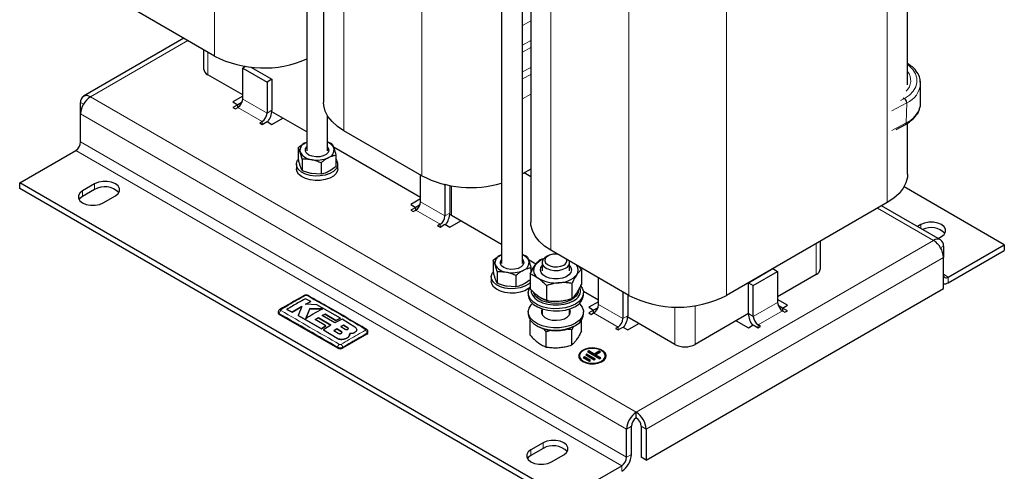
# Model space of a CAD drawing. Header units: millimetres. Extents: x 5 to 418, y 2 to 292.
# Tile 14 of 27: x 215 to 306, y 57 to 98. Entities that reach past the tile are written whole.
import ezdxf

# ---------------------------------------------------------------- set-up
doc = ezdxf.new("R2010")
doc.units = ezdxf.units.MM

msp = doc.modelspace()

# ---------------------------------------------------------------- linework, layer by layer
at = {"color": 7, "linetype": 'Continuous', "lineweight": 25}
for p, q in [((241.5607, 126.2892), (241.5607, 86.3314)), ((243.1352, 117.7206), (243.1352, 90.8074)), ((259.6627, 115.8391), (259.6627, 75.8814)), ((261.5827, 75.8814), (261.5827, 114.7307)), ((297.3434, 92.4438), (297.3434, 111.0587)), ((262.3685, 106.6175), (262.3685, 79.7043)), ((233.0172, 95.1181), (225.7764, 99.2981)), ((230.1545, 96.7707), (220.8373, 91.3919)), ((231.99, 95.7111), (231.99, 93.9411)), ((235.8874, 94.1616), (235.6194, 94.0069)), ((235.6194, 91.5245), (232.3837, 93.3924)), ((235.6194, 94.0069), (237.8821, 92.7007)), ((235.6194, 91.1327), (235.6194, 94.0069)), ((236.365, 94.099), (238.3347, 92.9619)), ((238.3347, 92.9619), (237.8821, 92.7007)), ((237.8821, 92.7007), (237.8821, 89.8265)), ((238.3347, 92.9619), (238.3347, 90.0877)), ((298.5554, 92.5838), (298.5233, 92.8047)), ((298.5554, 92.5833), (298.5421, 92.7828)), ((298.5554, 90.7568), (298.5554, 92.5835)), ((220.5721, 89.7609), (220.5721, 90.8059)), ((235.6194, 91.3939), (234.7143, 90.8714)), ((234.7143, 90.8714), (235.1668, 90.6101)), ((235.1668, 90.6101), (234.7143, 90.3489)), ((235.5587, 90.8363), (235.1668, 90.61)), ((235.1668, 90.3489), (235.1668, 90.6101)), ((296.9157, 91.2586), (297.056, 91.1776)), ((220.5721, 87.148), (220.5721, 89.7609)), ((234.7143, 90.3489), (234.9405, 90.2183)), ((234.9405, 90.2183), (235.1668, 90.3489)), ((241.5607, 88.0946), (238.3283, 89.9607)), ((243.4807, 86.3314), (243.4807, 89.6099)), ((237.4296, 89.0426), (237.2033, 88.912)), ((237.2033, 88.912), (237.4296, 88.7814)), ((237.4296, 88.7814), (237.8821, 89.0426)), ((237.8821, 89.0426), (238.3347, 88.7814)), ((238.3347, 88.7814), (239.3529, 89.3692)), ((296.2822, 88.3016), (297.1559, 88.7764)), ((297.3434, 84.1455), (297.3434, 88.9014)), ((252.2505, 84.0149), (245.0097, 88.1949)), ((241.5607, 87.1301), (241.46, 87.0827)), ((241.46, 87.0827), (241.5607, 87.1272)), ((243.9039, 86.9816), (243.4807, 87.1467)), ((214.9153, 83.3597), (220.1196, 86.3641)), ((240.7684, 86.6125), (240.7684, 85.5394)), ((241.1375, 85.5675), (240.953, 86.2067)), ((252.1374, 81.9889), (244.1116, 86.6221)), ((244.273, 85.9365), (244.273, 84.8634)), ((240.6007, 85.0847), (240.6007, 84.6667)), ((241.1375, 85.5675), (241.1375, 84.4944)), ((242.8898, 85.2295), (242.8898, 84.1564)), ((244.4407, 84.6667), (244.4407, 85.0847)), ((242.8898, 84.1564), (242.0137, 84.2087)), ((262.3685, 84.6309), (261.5827, 84.1772)), ((262.3685, 83.9213), (261.754, 84.2761)), ((265.6007, 54.0997), (214.9153, 83.3597)), ((214.9153, 82.8372), (214.9153, 83.3597)), ((221.8732, 83.2618), (220.7418, 82.6087)), ((252.1374, 81.5971), (252.1374, 84.0802)), ((254.3071, 83.2188), (254.4001, 83.165)), ((254.4395, 83.1878), (254.4001, 83.165)), ((265.6007, 53.5771), (214.9153, 82.8372)), ((221.8732, 82.7392), (220.7418, 82.0861)), ((254.4001, 83.165), (254.4001, 80.2908)), ((254.8527, 83.1036), (254.8527, 80.5521)), ((306.33, 77.6122), (297.0204, 82.9866)), ((222.6652, 81.4983), (223.7965, 82.1515)), ((252.1374, 81.8582), (251.2323, 81.3357)), ((295.4689, 81.533), (280.5348, 72.9118)), ((251.2323, 81.3357), (251.6848, 81.0745)), ((251.6848, 81.0745), (251.2323, 80.8132)), ((251.2323, 80.8132), (251.4586, 80.6826)), ((251.4586, 80.6826), (251.6848, 80.8132)), ((252.0767, 81.3006), (251.6848, 81.0744)), ((251.6848, 80.8132), (251.6848, 81.0745)), ((300.408, 78.0682), (294.9375, 81.2263)), ((255.0111, 80.3299), (254.8481, 80.4439)), ((254.8527, 79.2457), (255.8709, 79.8335)), ((259.6627, 77.6446), (255.0111, 80.3299)), ((253.9476, 79.507), (253.7213, 79.3764)), ((253.7213, 79.3764), (253.9476, 79.2457)), ((253.9476, 79.2457), (254.4001, 79.507)), ((254.4001, 79.507), (254.8527, 79.2457)), ((298.5802, 79.4736), (298.2768, 79.2985)), ((289.2553, 75.3923), (289.2553, 77.946)), ((300.2001, 78.1882), (300.5035, 78.3633)), ((271.4838, 72.9118), (264.2431, 77.0918)), ((300.6732, 77.4821), (300.6732, 76.4371)), ((301.1257, 74.6079), (306.33, 77.6122)), ((301.1257, 74.0853), (306.33, 77.0896)), ((306.33, 77.6122), (306.33, 77.0896)), ((258.8704, 76.1625), (258.8704, 75.0894)), ((259.6627, 76.6801), (259.562, 76.6327)), ((259.562, 76.6327), (259.6627, 76.6772)), ((262.0059, 76.5316), (261.5827, 76.6967)), ((262.8457, 75.8071), (262.2135, 76.1721)), ((263.4156, 75.9506), (263.4156, 75.1879)), ((263.9639, 76.5733), (263.7904, 76.473)), ((265.9756, 75.1879), (265.9756, 75.9506)), ((300.6732, 73.5629), (300.6732, 76.4371)), ((259.2395, 75.1174), (259.0549, 75.7567)), ((259.2395, 75.1174), (259.2395, 74.0444)), ((262.375, 75.4865), (262.375, 75.0153)), ((267.0712, 75.315), (266.7511, 75.6439)), ((267.0712, 75.315), (267.0712, 73.92)), ((282.5713, 74.0866), (284.834, 75.3928)), ((283.0238, 73.8253), (285.2866, 75.1316)), ((284.834, 75.3928), (285.2866, 75.1316)), ((285.2866, 75.1316), (285.2866, 72.2574)), ((258.7027, 74.6347), (258.7027, 74.2167)), ((260.9918, 74.7795), (260.9918, 73.7064)), ((262.32, 74.9068), (262.32, 73.5118)), ((268.6554, 72.0614), (268.6554, 74.5446)), ((282.5713, 71.2124), (282.5713, 74.0866)), ((282.5713, 74.0866), (283.0238, 73.8253)), ((288.8617, 74.8437), (285.2866, 72.7798)), ((260.9918, 73.7064), (260.1156, 73.7587)), ((262.1356, 73.1462), (262.1356, 72.9371)), ((263.814, 73.8212), (263.814, 72.4262)), ((266.1896, 74.0253), (266.1896, 72.6303)), ((268.6554, 72.4532), (267.2471, 73.2662)), ((267.2556, 72.9371), (267.2556, 73.1462)), ((270.9181, 73.2383), (270.9181, 70.7552)), ((273.0677, 57.6266), (300.6732, 73.5629)), ((283.0238, 70.9511), (283.0238, 73.8253)), ((241.9478, 72.3345), (241.4502, 72.6039)), ((241.4652, 72.0788), (241.9478, 72.3345)), ((241.9478, 72.3292), (241.4652, 72.0736)), ((241.9478, 72.3345), (241.9478, 72.3292)), ((268.6554, 72.3226), (267.7503, 71.8001)), ((271.3707, 72.9771), (271.3707, 71.0164)), ((286.1916, 71.996), (285.2866, 72.5185)), ((238.9198, 71.3581), (238.9198, 71.2769)), ((239.7275, 71.6104), (240.2248, 71.3422)), ((239.7275, 71.6104), (239.7275, 71.6052)), ((240.2248, 71.3369), (239.7275, 71.6052)), ((240.2248, 71.3422), (241.1252, 71.8889)), ((241.1252, 71.8836), (240.2248, 71.3369)), ((240.2248, 71.3422), (240.2248, 71.3369)), ((241.1252, 71.8889), (240.7727, 71.0431)), ((242.5141, 72.0243), (241.4652, 72.0788)), ((241.8497, 71.6813), (241.4677, 70.7599)), ((241.4677, 70.7546), (241.8497, 71.6761)), ((243.0539, 71.669), (241.8497, 71.6813)), ((241.8497, 71.6813), (241.8497, 71.6761)), ((241.8497, 71.6761), (243.0539, 71.6637)), ((244.6858, 70.785), (242.5141, 72.0243)), ((262.1356, 71.3694), (262.1356, 71.1603)), ((263.4156, 71.6573), (263.4156, 71.1328)), ((265.9756, 71.1328), (265.9756, 71.6573)), ((267.2556, 71.1603), (267.2556, 71.3694)), ((267.7503, 71.8001), (268.2029, 71.5388)), ((268.2029, 71.5388), (267.7503, 71.2776)), ((268.5947, 71.765), (268.2029, 71.5388)), ((268.2029, 71.2776), (268.2029, 71.5388)), ((285.7391, 71.7347), (285.3472, 71.9609)), ((285.7391, 71.7348), (286.1916, 71.996)), ((286.1916, 71.4735), (285.7391, 71.7348)), ((285.7391, 71.7348), (285.7391, 71.4735)), ((285.7391, 71.4735), (285.9654, 71.3429)), ((285.9654, 71.3429), (286.1916, 71.4735)), ((244.4441, 68.0113), (239.0135, 71.1463)), ((240.7727, 71.0431), (242.9225, 69.8183)), ((240.7727, 71.0431), (240.7727, 71.0379)), ((242.9225, 69.8131), (240.7727, 71.0379)), ((242.3569, 70.6596), (242.6454, 70.8397)), ((242.6454, 70.8345), (242.3569, 70.6544)), ((243.3307, 70.0916), (242.3569, 70.6596)), ((242.6454, 70.8397), (243.8171, 70.1515)), ((242.6454, 70.8397), (242.6454, 70.8345)), ((243.8171, 70.1463), (242.6454, 70.8345)), ((243.0014, 71.0438), (243.2624, 71.1803)), ((243.2624, 71.1751), (243.0014, 71.0386)), ((244.1734, 70.3556), (243.0014, 71.0438)), ((243.2624, 71.1803), (244.2771, 70.588)), ((243.2624, 71.1803), (243.2624, 71.1751)), ((244.2771, 70.5828), (243.2624, 71.1751)), ((244.8431, 70.6918), (244.1734, 70.3556)), ((244.2771, 70.588), (244.6858, 70.785)), ((244.6858, 70.7797), (244.2771, 70.5828)), ((244.2771, 70.588), (244.2771, 70.5828)), ((244.6858, 70.785), (244.6858, 70.7797)), ((246.0401, 69.9701), (244.8431, 70.6918)), ((262.3178, 69.2093), (262.3178, 70.6043)), ((263.4156, 71.1879), (263.4013, 71.1603)), ((265.9899, 71.1603), (265.9756, 71.1879)), ((267.0734, 69.5999), (267.0734, 70.6128)), ((267.7503, 71.2776), (267.9766, 71.147)), ((267.9766, 71.147), (268.2029, 71.2776)), ((275.7378, 68.3646), (271.3644, 70.8894)), ((282.5713, 71.2123), (277.6385, 68.3646)), ((281.4399, 70.5591), (282.5713, 69.906)), ((242.9225, 69.8183), (243.3307, 70.0916)), ((243.3307, 70.0864), (242.9225, 69.8131)), ((242.9225, 69.8183), (242.9225, 69.8131)), ((243.8171, 70.1515), (243.1204, 69.701)), ((243.1204, 69.701), (244.405, 68.9237)), ((243.1204, 69.701), (243.1204, 69.6958)), ((244.405, 68.9185), (243.1204, 69.6958)), ((243.3307, 70.0916), (243.3307, 70.0864)), ((244.369, 69.8119), (244.0804, 69.6353)), ((244.0804, 69.6301), (244.369, 69.8067)), ((244.0804, 69.6353), (244.4744, 69.3898)), ((244.7629, 69.5642), (244.369, 69.8119)), ((244.369, 69.8119), (244.369, 69.8067)), ((244.369, 69.8067), (244.7629, 69.559)), ((244.983, 70.1548), (244.7305, 70.0192)), ((244.7305, 70.0139), (244.983, 70.1496)), ((244.7305, 70.0192), (245.1244, 69.7718)), ((245.3769, 69.9096), (244.983, 70.1548)), ((244.983, 70.1548), (244.983, 70.1496)), ((244.983, 70.1496), (245.3769, 69.9044)), ((246.0401, 69.4885), (246.0401, 69.4833)), ((246.2113, 69.7206), (246.2113, 69.7258)), ((247.2531, 69.4482), (247.2531, 69.5293)), ((262.8851, 70.1155), (263.0662, 70.011)), ((263.7996, 69.5132), (263.4712, 69.8546)), ((263.7996, 68.1182), (263.7996, 69.5132)), ((266.1775, 69.7085), (266.3213, 69.987)), ((266.1775, 68.3134), (266.1775, 69.7085)), ((266.325, 70.011), (266.5061, 70.1155)), ((270.4656, 69.9713), (270.2393, 69.8407)), ((270.2393, 69.8407), (270.4656, 69.7101)), ((270.4656, 69.7101), (270.9181, 69.9713)), ((270.9181, 69.9713), (271.3707, 69.7101)), ((271.3707, 69.7101), (272.3889, 70.2979)), ((282.5713, 69.906), (283.0238, 70.1673)), ((283.0238, 70.1673), (283.4764, 69.906)), ((283.7026, 70.0366), (283.4764, 70.1673)), ((283.4764, 69.906), (283.7026, 70.0366)), ((247.1594, 69.3175), (244.8966, 68.0113)), ((244.9974, 68.8488), (244.9974, 68.8436)), ((245.5376, 69.2027), (245.5682, 69.3776)), ((245.5611, 69.3318), (245.5376, 69.1975)), ((245.5376, 69.2027), (245.5376, 69.1975)), ((245.5714, 69.3311), (245.5714, 69.3364)), ((267.7503, 67.7507), (267.6372, 67.6854)), ((267.6372, 67.6854), (268.7685, 67.0323)), ((267.7503, 67.7115), (267.6711, 67.6658)), ((268.2594, 67.4568), (267.7503, 67.7507)), ((267.7503, 67.7115), (267.7503, 67.7507)), ((268.2594, 67.4176), (267.7503, 67.7115)), ((268.712, 67.718), (268.2594, 67.4568)), ((268.712, 67.6789), (268.2594, 67.4176)), ((268.3726, 67.3915), (268.8251, 67.6527)), ((268.8251, 67.6527), (268.712, 67.718)), ((268.712, 67.6789), (268.712, 67.718)), ((268.7912, 67.6331), (268.712, 67.6789)), ((266.8897, 67.2935), (266.8897, 67.2543)), ((267.3543, 67.1955), (267.2412, 67.1302)), ((267.2412, 67.1302), (267.8069, 66.8037)), ((267.3543, 67.1564), (267.2751, 67.1106)), ((267.92, 66.869), (267.3543, 67.1955)), ((267.3543, 67.1564), (267.3543, 67.1955)), ((267.8861, 66.8494), (267.3543, 67.1564)), ((267.5806, 67.4568), (267.4675, 67.3915)), ((267.4675, 67.3915), (268.2594, 66.9343)), ((267.5806, 67.4176), (267.5014, 67.3719)), ((268.3726, 66.9996), (267.5806, 67.4568)), ((267.5806, 67.4176), (267.5806, 67.4568)), ((268.3386, 66.98), (267.5806, 67.4176)), ((267.8069, 66.8037), (267.92, 66.869)), ((268.2594, 67.4176), (268.2594, 67.4568)), ((268.2594, 66.9343), (268.3726, 66.9996)), ((268.8817, 67.0976), (268.3726, 67.3915)), ((268.3726, 67.3523), (268.3726, 67.3915)), ((268.8477, 67.078), (268.3726, 67.3523)), ((268.7685, 67.0323), (268.8817, 67.0976)), ((269.2897, 67.2543), (269.2897, 67.2935)), ((272.1626, 61.5459), (272.1626, 62.0685)), ((271.2576, 57.8879), (271.2576, 60.5008)), ((271.7101, 58.1491), (271.7101, 60.7621)), ((272.6152, 60.7621), (272.6152, 57.8879)), ((273.0677, 60.5008), (273.0677, 57.6266)), ((263.5077, 59.2267), (262.3763, 58.5736)), ((263.5077, 58.7041), (262.3763, 58.051)), ((264.2996, 57.4633), (265.431, 58.1164)), ((273.0677, 57.6266), (272.6152, 57.8879)), ((265.6007, 54.0997), (270.805, 57.1041))]:
    msp.add_line(p, q, dxfattribs=at)
at = {"color": 7, "linetype": 'Continuous', "lineweight": 18}
for p, q in [((233.0172, 95.1181), (233.0172, 122.0312)), ((245.0097, 88.1949), (245.0097, 115.1081)), ((252.2505, 84.0149), (252.2505, 110.9281)), ((295.4689, 81.533), (295.4689, 108.4462)), ((264.2431, 77.0918), (264.2431, 104.005)), ((271.4838, 72.9118), (271.4838, 99.8249)), ((280.5348, 72.9118), (280.5348, 99.8249)), ((261.5827, 97.9576), (262.3685, 98.3835)), ((230.5294, 96.5543), (221.4772, 91.3286)), ((261.5827, 96.1277), (262.3685, 96.5536)), ((232.3837, 95.4838), (232.3837, 93.3924)), ((261.5827, 95.4753), (262.3685, 95.9012)), ((261.5827, 93.6454), (262.3685, 94.0713)), ((261.5827, 92.993), (262.3685, 93.4189)), ((261.5827, 91.1631), (262.3685, 91.589)), ((220.8372, 90.6529), (220.5721, 90.8059)), ((272.1626, 62.0685), (221.4772, 91.3286)), ((237.8821, 89.8265), (235.6194, 91.1327)), ((297.2757, 90.782), (295.8982, 90.0333)), ((297.056, 91.1776), (296.7001, 90.9842)), ((297.2757, 90.782), (297.2294, 88.9269)), ((271.2576, 60.5008), (220.5721, 89.7609)), ((235.1668, 90.3489), (237.4296, 89.0426)), ((237.8821, 89.8265), (238.3347, 90.0877)), ((237.4296, 89.0426), (237.4296, 88.7814)), ((297.2294, 88.9269), (295.8982, 88.2035)), ((271.2576, 57.8879), (220.5721, 87.148)), ((270.805, 57.1041), (220.1196, 86.3641)), ((221.8732, 82.7392), (221.8732, 83.2618)), ((220.7418, 82.0861), (220.7418, 82.6087)), ((255.0111, 83.076), (255.0111, 80.3299)), ((254.4001, 80.2908), (252.1374, 81.5971)), ((251.6848, 80.8132), (253.9476, 79.507)), ((254.4001, 80.2908), (254.8527, 80.5521)), ((299.7681, 78.0048), (294.5626, 81.0099)), ((253.9476, 79.507), (253.9476, 79.2457)), ((298.5802, 79.1234), (298.5802, 79.4736)), ((272.1626, 62.0685), (299.7681, 78.0048)), ((288.8617, 74.8437), (288.8617, 77.7188)), ((300.6732, 77.4821), (300.4081, 77.3291)), ((273.0677, 60.5008), (300.6732, 76.4371)), ((301.1257, 74.6079), (300.6732, 74.8691)), ((301.1257, 74.6079), (301.1257, 74.0853)), ((285.2866, 72.2574), (283.0238, 70.9511)), ((270.9181, 70.7552), (268.6554, 72.0614)), ((275.7378, 68.3646), (275.7378, 71.833)), ((277.6385, 71.9513), (277.6385, 68.3646)), ((283.4764, 70.1673), (285.7391, 71.4735)), ((239.0135, 71.1463), (239.0135, 71.2278)), ((268.2029, 71.2776), (270.4656, 69.9713)), ((270.9181, 70.7552), (271.3707, 71.0164)), ((283.0238, 70.9511), (282.5713, 71.2124)), ((244.7629, 69.5642), (244.7629, 69.559)), ((245.3769, 69.9096), (245.3769, 69.9044)), ((270.4656, 69.9713), (270.4656, 69.7101)), ((283.4764, 70.1673), (283.4764, 69.906)), ((244.405, 68.9237), (244.405, 68.9185)), ((247.1594, 69.3175), (247.1594, 69.399)), ((244.4441, 68.0113), (244.4441, 68.0928)), ((244.8966, 68.0113), (244.8966, 68.0928)), ((271.7101, 60.7621), (271.2576, 60.5008)), ((272.6152, 60.7621), (273.0677, 60.5008)), ((262.3763, 58.051), (262.3763, 58.5736)), ((263.5077, 58.7041), (263.5077, 59.2267)), ((271.2576, 57.8879), (271.7101, 58.1491)), ((270.805, 56.5815), (270.805, 57.1041))]:
    msp.add_line(p, q, dxfattribs=at)
at = {"color": 7, "linetype": 'Continuous', "lineweight": 18, "flags": 128}
msp.add_lwpolyline([(297.056, 91.1776), (297.5129, 91.4985), (297.8664, 91.8604), (298.1056, 92.2522), (298.2233, 92.662), (298.2159, 93.0774), (298.0838, 93.4857), (297.8307, 93.8746), (297.4646, 94.2322), (297.3434, 94.3252)], dxfattribs=at)
at = {"color": 7, "linetype": 'Continuous', "lineweight": 25, "flags": 128}
for points in [[(245.0097, 88.1949), (244.4118, 88.5933), (243.9181, 89.0368), (243.5388, 89.5163), (243.2815, 90.0221), (243.1515, 90.5439), (243.1352, 90.8074)], [(298.4907, 90.3194), (298.5355, 90.5134), (298.5554, 90.7568)], [(243.4807, 86.6854), (243.5553, 86.5834), (243.6074, 86.3791), (243.5417, 86.1761), (243.3653, 85.9963), (243.0975, 85.8594), (242.7671, 85.7801), (242.4101, 85.767), (242.065, 85.8216), (241.7693, 85.9379), (241.5551, 86.1033), (241.4454, 86.2999), (241.4524, 86.5064), (241.5607, 86.6854)], [(244.273, 85.5378), (244.3272, 85.4602), (244.4322, 85.1891), (244.4171, 84.9114), (244.2828, 84.6446), (244.0378, 84.4054), (243.6975, 84.2089), (243.2833, 84.0675), (242.8211, 83.99), (242.34, 83.9813), (241.8704, 84.0419), (241.4415, 84.168), (241.0805, 84.3518), (240.81, 84.5815), (240.647, 84.843), (240.6017, 85.1196), (240.677, 85.394), (240.7477, 85.5101)], [(244.4407, 84.6667), (244.4171, 84.4933), (244.2828, 84.2265), (244.0378, 83.9873), (243.6975, 83.7909), (243.2833, 83.6494), (242.8211, 83.5719), (242.34, 83.5632), (241.8704, 83.6238), (241.4415, 83.7499), (241.0805, 83.9337), (240.81, 84.1635), (240.647, 84.4249), (240.6007, 84.6667)], [(297.3434, 84.1455), (297.3271, 83.882), (297.1971, 83.3602), (296.9399, 82.8544), (296.5606, 82.3749), (296.0669, 81.9314), (295.4689, 81.533)], [(223.7965, 82.1515), (224.0466, 82.3502), (224.1781, 82.5838), (224.1781, 82.8294), (224.0466, 83.0631), (223.7965, 83.2618), (223.4523, 83.4062), (223.0476, 83.4821), (222.6221, 83.4821), (222.2175, 83.4062), (221.8732, 83.2618)], [(220.7418, 82.6087), (220.4917, 82.4099), (220.3603, 82.1763), (220.3603, 81.9307), (220.4917, 81.6971), (220.7418, 81.4983), (221.0861, 81.354), (221.4908, 81.278), (221.9163, 81.278), (222.3209, 81.354), (222.6652, 81.4983)], [(220.7418, 82.0861), (220.4917, 81.8873), (220.421, 81.7922)], [(264.2431, 77.0918), (263.6451, 77.4902), (263.1514, 77.9336), (262.7721, 78.4131), (262.5148, 78.9189), (262.3848, 79.4407), (262.3685, 79.7043)], [(300.5035, 78.3633), (300.7536, 78.5621), (300.8851, 78.7957), (300.8851, 79.0413), (300.7536, 79.2749), (300.5035, 79.4736), (300.1593, 79.618), (299.7546, 79.6939), (299.3291, 79.6939), (298.9244, 79.618), (298.5802, 79.4736)], [(261.5827, 76.2353), (261.6573, 76.1334), (261.7093, 75.9291), (261.6436, 75.726), (261.4673, 75.5463), (261.1994, 75.4094), (260.8691, 75.3301), (260.512, 75.317), (260.1669, 75.3716), (259.8712, 75.4879), (259.657, 75.6533), (259.5474, 75.8499), (259.5543, 76.0564), (259.6627, 76.2353)], [(263.7904, 76.473), (263.6657, 76.3894), (263.4874, 76.1947), (263.4165, 75.9782), (263.4592, 75.7594), (263.6118, 75.5575), (263.8607, 75.3905), (264.1837, 75.2733), (264.5523, 75.2163), (264.9336, 75.2246), (265.2937, 75.2973), (265.6007, 75.4281)], [(264.8496, 76.7416), (264.7384, 76.7478), (264.4004, 76.7234), (264.0944, 76.6371), (263.8536, 76.4981), (263.7041, 76.3214), (263.6619, 76.1264), (263.7318, 75.9339), (263.9061, 75.765), (264.166, 75.638), (264.4833, 75.5665), (264.8236, 75.5584), (265.15, 75.6145), (265.4271, 75.7287), (265.4271, 75.7287)], [(262.32, 74.1166), (262.1398, 73.9554), (261.7994, 73.7589), (261.3852, 73.6175), (260.923, 73.54), (260.442, 73.5313), (259.9723, 73.5919), (259.5435, 73.718), (259.1825, 73.9017), (258.9119, 74.1315), (258.7489, 74.3929), (258.7036, 74.6695), (258.7789, 74.944), (258.8496, 75.06)], [(264.9074, 74.4413), (264.4979, 74.4401), (264.1045, 74.5056), (263.759, 74.6324), (263.4893, 74.8102), (263.3174, 75.0247), (263.2571, 75.2585), (263.3134, 75.4926), (263.4156, 75.6415)], [(265.9756, 75.6415), (266.0738, 75.5005), (266.1341, 75.2667), (266.0778, 75.0326), (265.9096, 74.8171), (265.643, 74.6377), (265.2996, 74.509), (264.9074, 74.4413)], [(262.32, 73.6985), (262.1398, 73.5373), (261.7994, 73.3409), (261.3852, 73.1994), (260.923, 73.1219), (260.442, 73.1132), (259.9723, 73.1738), (259.5435, 73.2999), (259.1825, 73.4837), (258.9119, 73.7135), (258.7489, 73.9749), (258.7027, 74.2167)], [(266.5058, 72.1012), (266.0743, 71.9009), (265.5784, 71.759), (265.0412, 71.6818), (264.4878, 71.6732), (263.9442, 71.7334), (263.4357, 71.8597), (262.9861, 72.0461), (262.6164, 72.284), (262.344, 72.5622), (262.1815, 72.8677), (262.1365, 73.1862), (262.2113, 73.5028), (262.3251, 73.7041)], [(262.3929, 73.4001), (262.4061, 73.2063), (262.5209, 72.9159), (262.7447, 72.6476), (263.0664, 72.4147), (263.4698, 72.229), (263.9346, 72.0998), (264.4376, 72.0335), (264.9536, 72.0335), (265.4566, 72.0998), (265.9214, 72.229), (266.3248, 72.4147)], [(266.7756, 73.3552), (266.7536, 73.1812), (266.6286, 72.9119), (266.3994, 72.6665), (266.0784, 72.4582), (265.6828, 72.2983), (265.2339, 72.1954), (264.7561, 72.1549), (264.275, 72.1792), (263.8166, 72.2669), (263.4055, 72.4133), (263.064, 72.6104), (262.8105, 72.8477), (262.6586, 73.1124), (262.6518, 73.1322)], [(267.0251, 73.759), (267.1428, 73.5799), (267.2472, 73.2661), (267.2322, 72.9467), (267.0986, 72.6365), (266.8526, 72.3502), (266.5058, 72.1012)], [(266.6498, 73.153), (266.6286, 73.1209), (266.5926, 73.0717)], [(262.1356, 72.9371), (262.1815, 72.6586), (262.344, 72.3531), (262.6164, 72.075), (262.9861, 71.8371), (263.4357, 71.6506), (263.9442, 71.5244), (264.4878, 71.4641), (265.0412, 71.4728), (265.5784, 71.5499), (266.0743, 71.6919), (266.5058, 71.8921)], [(266.5058, 70.3244), (266.0743, 70.1242), (265.5784, 69.9822), (265.0412, 69.905), (264.4878, 69.8964), (263.9442, 69.9566), (263.4357, 70.0829), (262.9861, 70.2693), (262.6164, 70.5072), (262.344, 70.7854), (262.1815, 71.0909), (262.1365, 71.4094), (262.2113, 71.726), (262.4022, 72.026), (262.5254, 72.1532)], [(263.4156, 71.6059), (263.375, 71.5136), (263.3601, 71.2825), (263.4637, 71.0591), (263.6769, 70.8633), (263.9806, 70.7124), (264.3477, 70.6199), (264.7459, 70.594), (265.1395, 70.637), (265.4937, 70.7451), (265.777, 70.9086), (265.9642, 71.1131), (266.0387, 71.3404), (265.9938, 71.5702), (265.9756, 71.6059)], [(266.8658, 72.1532), (266.9241, 72.0967), (267.1428, 71.8032), (267.2472, 71.4893), (267.2322, 71.1699), (267.0986, 70.8597), (266.8526, 70.5734), (266.5058, 70.3244)], [(262.1356, 71.1603), (262.1815, 70.8818), (262.344, 70.5763), (262.6164, 70.2982), (262.9861, 70.0603), (263.4357, 69.8739), (263.9442, 69.7476), (264.4878, 69.6874), (265.0412, 69.696), (265.5784, 69.7731), (266.0743, 69.9151), (266.5058, 70.1153)], [(269.3693, 67.2739), (269.3688, 67.282), (269.2979, 67.4984), (269.1196, 67.6931), (268.8498, 67.8489), (268.5125, 67.9518), (268.1376, 67.9927), (267.7584, 67.9681), (267.4087, 67.88), (267.1195, 67.7363), (266.9165, 67.5498), (266.8178, 67.3371), (266.8102, 67.2739)], [(267.1846, 66.771), (267.4916, 66.6402), (267.8517, 66.5675), (268.233, 66.5592), (268.6016, 66.6162), (268.9246, 66.7334), (269.1735, 66.9004), (269.3261, 67.1023), (269.3688, 67.3211), (269.2979, 67.5376), (269.1196, 67.7323), (268.8498, 67.8881), (268.5125, 67.991), (268.1376, 68.0319), (267.7584, 68.0073), (267.4087, 67.9192), (267.1195, 67.7755), (266.9165, 67.589), (266.8178, 67.3762), (266.832, 67.1561), (266.958, 66.9482), (267.1846, 66.771)], [(267.2412, 66.8037), (267.5449, 66.6763), (267.902, 66.6093), (268.2774, 66.6093), (268.6345, 66.6763), (268.9382, 66.8037), (269.1589, 66.979), (269.2749, 67.1851), (269.2749, 67.4019), (269.1589, 67.608), (268.9382, 67.7834), (268.6345, 67.9108), (268.2774, 67.9777), (267.902, 67.9777), (267.5449, 67.9108), (267.2412, 67.7834), (267.0205, 67.608), (266.9045, 67.4019), (266.9045, 67.1851), (267.0205, 66.979), (267.2412, 66.8037)], [(267.2412, 66.7645), (267.5449, 66.6371), (267.902, 66.5701), (268.2774, 66.5701), (268.6345, 66.6371), (268.9382, 66.7645), (269.1589, 66.9398), (269.2749, 67.146), (269.2897, 67.2543)], [(265.431, 58.1164), (265.6811, 58.3151), (265.8126, 58.5487), (265.8126, 58.7944), (265.6811, 59.028), (265.431, 59.2267), (265.0868, 59.3711), (264.6821, 59.447), (264.2566, 59.447), (263.8519, 59.3711), (263.5077, 59.2267)], [(262.3763, 58.5736), (262.1262, 58.3749), (261.9947, 58.1413), (261.9947, 57.8956), (262.1262, 57.662), (262.3763, 57.4633), (262.7205, 57.3189), (263.1252, 57.243), (263.5507, 57.243), (263.9554, 57.3189), (264.2996, 57.4633)], [(262.3763, 58.051), (262.1262, 57.8523), (262.0555, 57.7571)]]:
    msp.add_lwpolyline(points, dxfattribs=at)
at = {"color": 7, "linetype": 'Continuous', "lineweight": 25}
for centre, radius, start, end in [((237.5642, 103.9169), 9.9043, 242.671629, 293.798498), ((232.6626, 94.0081), 0.676, 185.694799, 245.625342), ((221.1239, 90.8954), 0.559, 50.796715, 189.214037), ((222.5372, 89.6715), 1.9671, 122.605478, 177.394522), ((234.6368, 91.1774), 0.9836, 302.605478, 357.394522), ((296.796, 90.7744), 0.4797, 0.89869, 57.179989), ((236.8996, 89.8712), 0.9836, 302.605478, 357.394522), ((236.4169, 90.1651), 1.9193, 322.833719, 357.690581), ((297.0697, 88.9117), 0.1604, 302.511798, 5.45944), ((219.5896, 87.1927), 0.9836, 302.605478, 357.394522), ((241.6875, 86.3663), 0.7517, 107.615448, 192.261264), ((243.1188, 86.123), 1.0702, 25.025787, 70.230719), ((242.1277, 86.8492), 1.3389, 208.678536, 265.116772), ((243.354, 86.4161), 0.7517, 287.615448, 12.261264), ((242.5172, 87.9894), 2.5249, 258.497445, 294.928708), ((256.8087, 92.8929), 9.9797, 242.823001, 286.617313), ((222.8071, 81.155), 1.839, 44.560583, 120.518818), ((251.1548, 81.6418), 0.9836, 302.605478, 357.394522), ((252.9349, 80.6294), 1.9193, 322.833719, 357.690581), ((253.4176, 80.3355), 0.9836, 302.605478, 357.394522), ((299.5169, 77.3607), 1.8412, 44.759924, 114.921953), ((300.1214, 77.5716), 0.559, 350.785963, 129.203285), ((298.7081, 76.3477), 1.9671, 2.605478, 57.394522), ((259.7894, 75.9163), 0.7517, 107.615448, 192.261264), ((261.2207, 75.673), 1.0702, 25.025787, 70.230719), ((261.4559, 75.9661), 0.7517, 287.615448, 12.261264), ((264.066, 74.7017), 1.6453, 108.962788, 142.493879), ((265.2534, 76.1665), 0.471, 291.646628, 8.970933), ((265.4088, 75.9533), 0.5592, 290.067701, 16.133497), ((260.2296, 76.3992), 1.3389, 208.678536, 265.116772), ((260.6191, 77.5394), 2.5249, 258.497445, 294.928708), ((263.4604, 75.2505), 0.8334, 147.079805, 241.832464), ((266.016, 75.2631), 0.7564, 324.314619, 37.207294), ((288.5827, 75.4594), 0.676, 294.374658, 354.305201), ((264.6569, 77.0279), 2.973, 237.671316, 276.66184), ((264.9738, 76.285), 2.2102, 270.725145, 318.54901), ((300.9491, 74.8244), 0.2795, 170.785963, 309.203285), ((300.7093, 74.7344), 0.7712, 267.313732, 302.677787), ((265.9699, 73.3671), 1.0164, 290.435607, 13.859614), ((241.3707, 72.7974), 0.1115, 55.563162, 114.467155), ((264.6513, 75.248), 2.8989, 236.024646, 279.970002), ((265.9947, 73.0503), 1.266, 293.81015, 354.869709), ((276.0093, 81.602), 9.7979, 242.491426, 297.508574), ((286.2691, 72.3021), 0.9836, 182.605478, 237.394522), ((239.1043, 71.4903), 0.1104, 55.218192, 114.711293), ((267.6729, 72.1061), 0.9836, 302.605478, 357.394522), ((239.0799, 71.2929), 0.1609, 185.694799, 245.625342), ((265.9947, 71.2735), 1.266, 293.81015, 354.869709), ((269.9356, 70.7999), 0.9836, 302.605478, 357.394522), ((269.4529, 71.0938), 1.9193, 322.833719, 357.690581), ((284.5139, 71.2986), 1.9445, 182.542139, 216.933561), ((284.0063, 70.9958), 0.9836, 182.605478, 237.394522), ((247.068, 69.6652), 0.1071, 62.680133, 125.641759), ((264.6956, 73.1269), 3.5163, 242.392927, 297.601698), ((247.0929, 69.4641), 0.1609, 294.374658, 354.305201), ((244.6703, 68.448), 0.4918, 242.609672, 297.390328), ((276.6881, 70.1988), 2.0658, 242.609672, 297.390328), ((267.4707, 67.3002), 0.5828, 184.510904, 246.809237), ((273.2226, 60.4114), 1.9671, 122.605478, 177.394522), ((272.6926, 60.7174), 0.9836, 122.605478, 177.394522), ((271.1027, 60.4114), 1.9671, 2.605478, 57.394522), ((271.6327, 60.7174), 0.9836, 2.605478, 57.394522), ((264.4415, 57.1199), 1.839, 44.560583, 120.518818), ((269.745, 58.2386), 1.9671, 302.605478, 357.394522), ((270.275, 57.9326), 0.9836, 302.605478, 357.394522)]:
    msp.add_arc(centre, radius, start, end, dxfattribs=at)
at = {"color": 7, "linetype": 'Continuous', "lineweight": 18}
for centre, radius, start, end in [((296.2877, 92.8409), 1.3555, 313.230234, 38.846488), ((296.4005, 92.759), 2.1621, 293.878048, 355.339092), ((296.1407, 91.1806), 2.5028, 295.784423, 339.875185), ((241.6341, 72.798), 0.1109, 64.386978, 124.524971), ((239.3548, 71.2162), 0.3416, 123.322552, 178.058611), ((246.8179, 69.3873), 0.3417, 1.961622, 56.680543), ((244.7923, 68.0723), 0.3488, 123.127827, 176.6323), ((244.5485, 68.0724), 0.3487, 3.347507, 56.869306)]:
    msp.add_arc(centre, radius, start, end, dxfattribs=at)
at = {"color": 7, "linetype": 'Continuous', "lineweight": 25}
for points, knots in [([(298.5233, 92.8047), (298.5142, 92.8942), (298.4865, 93.1675), (298.2521, 93.6143), (297.8747, 94.0827), (297.5014, 94.3272), (297.3434, 94.4306)], [0, 0, 0, 0, 0.1450584, 0.4428549, 0.764231, 1, 1, 1, 1]), ([(297.1576, 88.7774), (297.323, 88.88), (297.6826, 89.1033), (298.1177, 89.5454), (298.4074, 89.9519), (298.4493, 90.2148), (298.4593, 90.2778)], [0, 0, 0, 0, 0.2530226, 0.55029, 0.8922836, 1, 1, 1, 1]), ([(240.7684, 86.6125), (240.9408, 86.7477), (241.1688, 86.9266), (241.4028, 87.0521), (241.46, 87.0827)], [0, 0, 0, 0, 0.7556342, 1, 1, 1, 1]), ([(243.9039, 86.9816), (243.9339, 86.9293), (243.9944, 86.8239), (244.0569, 86.659), (244.0885, 86.5757)], [0, 0, 0, 0, 0.495458, 1, 1, 1, 1]), ([(240.953, 86.2067), (240.9486, 86.2189), (240.9155, 86.3117), (240.853, 86.463), (240.7968, 86.5624), (240.7684, 86.6125)], [0, 0, 0, 0, 0.0700627, 0.5307704, 1, 1, 1, 1]), ([(243.5814, 85.6997), (243.6713, 85.7418), (243.8523, 85.8267), (244.0829, 85.896), (244.2219, 85.9256), (244.273, 85.9365)], [0, 0, 0, 0, 0.3838999, 0.7733995, 1, 1, 1, 1]), ([(244.0885, 86.5757), (244.0929, 86.5632), (244.1552, 86.3851), (244.2162, 86.1527), (244.273, 85.9365)], [0, 0, 0, 0, 0.0702006, 1, 1, 1, 1]), ([(240.7684, 85.5394), (240.7984, 85.422), (240.8589, 85.1849), (240.9214, 84.9957), (240.953, 84.9002)], [0, 0, 0, 0, 0.495458, 1, 1, 1, 1]), ([(241.1375, 85.5675), (241.2798, 85.5726), (241.567, 85.5831), (241.8639, 85.5379), (242.0137, 85.5152)], [0, 0, 0, 0, 0.495458, 1, 1, 1, 1]), ([(242.0137, 85.5152), (242.0344, 85.511), (242.1917, 85.4796), (242.4882, 85.3969), (242.7552, 85.2856), (242.8898, 85.2295)], [0, 0, 0, 0, 0.0700627, 0.5307704, 1, 1, 1, 1]), ([(242.8898, 85.2295), (242.9749, 85.2976), (243.146, 85.4344), (243.3783, 85.5903), (243.5243, 85.6689), (243.5814, 85.6997)], [0, 0, 0, 0, 0.3762052, 0.7558653, 1, 1, 1, 1]), ([(240.953, 84.9002), (240.9574, 84.888), (240.9905, 84.7952), (241.0529, 84.6439), (241.1092, 84.5445), (241.1375, 84.4944)], [0, 0, 0, 0, 0.0700627, 0.5307704, 1, 1, 1, 1]), ([(242.0137, 84.2087), (241.9929, 84.2128), (241.8357, 84.2442), (241.5391, 84.3269), (241.2722, 84.4382), (241.1375, 84.4944)], [0, 0, 0, 0, 0.0700627, 0.5307704, 1, 1, 1, 1]), ([(243.5814, 84.3932), (243.5242, 84.3654), (243.2902, 84.2516), (243.0622, 84.1974), (242.8898, 84.1564)], [0, 0, 0, 0, 0.2443658, 1, 1, 1, 1]), ([(244.273, 84.8634), (244.2219, 84.8217), (243.9966, 84.6379), (243.7625, 84.4999), (243.5814, 84.3932)], [0, 0, 0, 0, 0.2269026, 1, 1, 1, 1]), ([(258.8704, 76.1625), (259.0427, 76.2977), (259.2707, 76.4765), (259.5048, 76.602), (259.562, 76.6327)], [0, 0, 0, 0, 0.7556342, 1, 1, 1, 1]), ([(259.0549, 75.7567), (259.0505, 75.7689), (259.0174, 75.8616), (258.955, 76.013), (258.8987, 76.1124), (258.8704, 76.1625)], [0, 0, 0, 0, 0.0700627, 0.5307704, 1, 1, 1, 1]), ([(262.0059, 76.5316), (262.0358, 76.4793), (262.0963, 76.3739), (262.1589, 76.2089), (262.1904, 76.1257)], [0, 0, 0, 0, 0.495458, 1, 1, 1, 1]), ([(262.1904, 76.1257), (262.1948, 76.1132), (262.2571, 75.9351), (262.3182, 75.7026), (262.375, 75.4865)], [0, 0, 0, 0, 0.0702006, 1, 1, 1, 1]), ([(262.7608, 75.7034), (262.7713, 75.7185), (262.9201, 75.9341), (263.066, 76.0701), (263.2016, 76.1966)], [0, 0, 0, 0, 0.0702148, 1, 1, 1, 1]), ([(263.6067, 76.3101), (263.5596, 76.2994), (263.4226, 76.2685), (263.2892, 76.2251), (263.2016, 76.1966)], [0, 0, 0, 0, 0.3440217, 1, 1, 1, 1]), ([(258.8704, 75.0894), (258.9003, 74.9719), (258.9608, 74.7348), (259.0234, 74.5456), (259.0549, 74.4502)], [0, 0, 0, 0, 0.495458, 1, 1, 1, 1]), ([(259.2395, 75.1174), (259.3818, 75.1226), (259.669, 75.133), (259.9658, 75.0879), (260.1156, 75.0651)], [0, 0, 0, 0, 0.495458, 1, 1, 1, 1]), ([(260.1156, 75.0651), (260.1364, 75.061), (260.2936, 75.0296), (260.5902, 74.9469), (260.8571, 74.8356), (260.9918, 74.7795)], [0, 0, 0, 0, 0.0700627, 0.5307704, 1, 1, 1, 1]), ([(260.9918, 74.7795), (261.0769, 74.8475), (261.2479, 74.9844), (261.4803, 75.1402), (261.6262, 75.2189), (261.6834, 75.2497)], [0, 0, 0, 0, 0.3762052, 0.7558653, 1, 1, 1, 1]), ([(261.6834, 75.2497), (261.7732, 75.2918), (261.9542, 75.3767), (262.1848, 75.446), (262.3238, 75.4756), (262.375, 75.4865)], [0, 0, 0, 0, 0.3838999, 0.7733995, 1, 1, 1, 1]), ([(262.32, 74.9068), (262.3916, 75.054), (262.5361, 75.3509), (262.6854, 75.5852), (262.7608, 75.7034)], [0, 0, 0, 0, 0.49545796, 1, 1, 1, 1]), ([(267.0712, 75.315), (266.9996, 75.2527), (266.8551, 75.1269), (266.7058, 74.9242), (266.6304, 74.8219)], [0, 0, 0, 0, 0.495458, 1, 1, 1, 1]), ([(259.0549, 74.4502), (259.0593, 74.438), (259.0924, 74.3452), (259.1549, 74.1939), (259.2111, 74.0945), (259.2395, 74.0444)], [0, 0, 0, 0, 0.0700627, 0.5307704, 1, 1, 1, 1]), ([(262.32, 74.3695), (262.2871, 74.3429), (262.0799, 74.1749), (261.8646, 74.0491), (261.6834, 73.9432)], [0, 0, 0, 0, 0.1586711, 1, 1, 1, 1]), ([(262.32, 74.9068), (262.4413, 74.8611), (262.6862, 74.7687), (262.9393, 74.6006), (263.067, 74.5157)], [0, 0, 0, 0, 0.495458, 1, 1, 1, 1]), ([(263.067, 74.5157), (263.0847, 74.5027), (263.2188, 74.4039), (263.4716, 74.187), (263.6992, 73.9439), (263.814, 73.8212)], [0, 0, 0, 0, 0.0700769, 0.5307777, 1, 1, 1, 1]), ([(265.0018, 74.075), (264.8475, 74.0568), (264.5366, 74.0201), (264.1406, 73.9229), (263.9018, 73.8486), (263.814, 73.8212)], [0, 0, 0, 0, 0.3838999, 0.7733995, 1, 1, 1, 1]), ([(266.1896, 74.0253), (266.0434, 74.0447), (265.7497, 74.0837), (265.3506, 74.0976), (265.0999, 74.0813), (265.0018, 74.075)], [0, 0, 0, 0, 0.3762052, 0.7558653, 1, 1, 1, 1]), ([(266.6304, 74.8219), (266.62, 74.8064), (266.5408, 74.6893), (266.3916, 74.4379), (266.2574, 74.1637), (266.1896, 74.0253)], [0, 0, 0, 0, 0.07007691, 0.53077766, 1, 1, 1, 1]), ([(260.1156, 73.7587), (260.0949, 73.7628), (259.9376, 73.7942), (259.6411, 73.8769), (259.3742, 73.9882), (259.2395, 74.0444)], [0, 0, 0, 0, 0.0700627, 0.5307704, 1, 1, 1, 1]), ([(261.6834, 73.9432), (261.6262, 73.9154), (261.3921, 73.8016), (261.1641, 73.7474), (260.9918, 73.7064)], [0, 0, 0, 0, 0.2443658, 1, 1, 1, 1]), ([(263.067, 72.8173), (263.0493, 72.8304), (262.9152, 72.9292), (262.6624, 73.146), (262.4348, 73.3891), (262.32, 73.5118)], [0, 0, 0, 0, 0.07007691, 0.53077766, 1, 1, 1, 1]), ([(266.6304, 73.1235), (266.6408, 73.1389), (266.72, 73.2561), (266.8692, 73.5074), (267.0035, 73.7817), (267.0712, 73.92)], [0, 0, 0, 0, 0.0700769, 0.5307777, 1, 1, 1, 1]), ([(241.3246, 72.8988), (241.2916, 72.8802), (240.5364, 72.4559), (239.7807, 72.0117), (239.058, 71.5868)], [0, 0, 0, 0, 0.0437347, 1, 1, 1, 1]), ([(241.4502, 72.6039), (241.2146, 72.4739), (240.6404, 72.1571), (240.0661, 71.8132), (239.7275, 71.6104)], [0, 0, 0, 0, 0.41032951, 1, 1, 1, 1]), ([(241.6792, 72.8974), (241.6762, 72.8998), (241.6494, 72.9216), (241.5753, 72.9396), (241.4619, 72.9478), (241.3711, 72.9282), (241.3302, 72.9009), (241.3254, 72.8977)], [0, 0, 0, 0, 0.0314747, 0.2834631, 0.5952218, 0.9527506, 1, 1, 1, 1]), ([(247.1148, 69.757), (245.9603, 70.4378), (244.1488, 71.5059), (242.3374, 72.5259), (241.6804, 72.8958)], [0, 0, 0, 0, 0.637324, 1, 1, 1, 1]), ([(263.814, 72.4262), (263.6927, 72.472), (263.4478, 72.5643), (263.1947, 72.7325), (263.067, 72.8173)], [0, 0, 0, 0, 0.495458, 1, 1, 1, 1]), ([(263.814, 72.4262), (263.9018, 72.4139), (264.1385, 72.3809), (264.5344, 72.3516), (264.8453, 72.3682), (265.0018, 72.3766)], [0, 0, 0, 0, 0.226601, 0.6108209, 1, 1, 1, 1]), ([(265.0018, 72.3766), (265.0999, 72.387), (265.3491, 72.4137), (265.7482, 72.4959), (266.0419, 72.5853), (266.1896, 72.6303)], [0, 0, 0, 0, 0.2441343, 0.6200134, 1, 1, 1, 1]), ([(266.1896, 72.6303), (266.2612, 72.6926), (266.4057, 72.8184), (266.555, 73.0212), (266.6304, 73.1235)], [0, 0, 0, 0, 0.495458, 1, 1, 1, 1]), ([(239.0588, 71.5892), (239.0551, 71.5876), (239.0211, 71.5728), (238.9729, 71.5212), (238.9262, 71.4418), (238.9235, 71.3841), (238.9224, 71.3583)], [0, 0, 0, 0, 0.0428539, 0.3934316, 0.7296541, 1, 1, 1, 1]), ([(241.4677, 70.7599), (241.7032, 70.9154), (242.2319, 71.2645), (242.7607, 71.5247), (243.0539, 71.669)], [0, 0, 0, 0, 0.4454775, 1, 1, 1, 1]), ([(244.4744, 69.3898), (244.4922, 69.3806), (244.5278, 69.3622), (244.5959, 69.3503), (244.6653, 69.3519), (244.7298, 69.3677), (244.7816, 69.3957), (244.8151, 69.4328), (244.8266, 69.4749), (244.8145, 69.5173), (244.7884, 69.547), (244.7679, 69.5609), (244.7629, 69.5642)], [0, 0, 0, 0, 0.1073587, 0.214721, 0.322003, 0.4292233, 0.5364373, 0.6436973, 0.7510459, 0.8585026, 0.9660513, 1, 1, 1, 1]), ([(244.7629, 69.559), (244.7773, 69.5477), (244.8059, 69.5253), (244.8237, 69.4924), (244.8208, 69.4739), (244.8201, 69.4693)], [0, 0, 0, 0, 0.4302445, 0.8604885, 1, 1, 1, 1]), ([(245.1244, 69.7718), (245.14, 69.7636), (245.1713, 69.7471), (245.2309, 69.7353), (245.2918, 69.7349), (245.3482, 69.7467), (245.3936, 69.769), (245.4228, 69.7994), (245.4327, 69.8343), (245.4219, 69.8698), (245.3991, 69.8949), (245.3812, 69.9068), (245.3769, 69.9096)], [0, 0, 0, 0, 0.107578, 0.2151551, 0.3227414, 0.4302646, 0.5376806, 0.6449866, 0.752213, 0.8594107, 0.9666405, 1, 1, 1, 1]), ([(245.3769, 69.9044), (245.3895, 69.8948), (245.4145, 69.8755), (245.4301, 69.8478), (245.4276, 69.8324), (245.427, 69.8286)], [0, 0, 0, 0, 0.4296303, 0.8592749, 1, 1, 1, 1]), ([(245.5682, 69.3776), (245.6379, 69.3791), (245.7774, 69.382), (245.938, 69.4297), (246.0133, 69.4731), (246.0401, 69.4885)], [0, 0, 0, 0, 0.3919653, 0.7839447, 1, 1, 1, 1]), ([(246.0401, 69.4833), (245.9891, 69.4564), (245.8873, 69.4027), (245.7144, 69.3717), (245.6066, 69.3722), (245.5682, 69.3724)], [0, 0, 0, 0, 0.3915997, 0.7831923, 1, 1, 1, 1]), ([(246.0401, 69.4885), (246.0819, 69.5173), (246.1657, 69.5749), (246.2183, 69.6876), (246.207, 69.8031), (246.1404, 69.9007), (246.0686, 69.9504), (246.0401, 69.9701)], [0, 0, 0, 0, 0.21459, 0.4291787, 0.6437975, 0.8584406, 1, 1, 1, 1]), ([(246.204, 69.7208), (246.2039, 69.6951), (246.2037, 69.6311), (246.1395, 69.5477), (246.0683, 69.5016), (246.0401, 69.4833)], [0, 0, 0, 0, 0.2882395, 0.7172485, 1, 1, 1, 1]), ([(247.251, 69.529), (247.2517, 69.5334), (247.2573, 69.5696), (247.2346, 69.6352), (247.1865, 69.7085), (247.1422, 69.7479), (247.1158, 69.7609), (247.1147, 69.7615)], [0, 0, 0, 0, 0.0473154, 0.3874634, 0.6881179, 0.9868842, 1, 1, 1, 1]), ([(264.351, 69.6605), (264.3156, 69.6537), (264.1286, 69.6182), (263.9469, 69.5602), (263.7996, 69.5132)], [0, 0, 0, 0, 0.189136, 1, 1, 1, 1]), ([(266.1775, 69.7085), (266.0897, 69.7218), (265.9232, 69.7472), (265.7523, 69.7566), (265.6715, 69.761)], [0, 0, 0, 0, 0.5267841, 1, 1, 1, 1]), ([(267.0734, 69.5999), (267.0007, 69.453), (266.8538, 69.1566), (266.702, 68.9229), (266.6255, 68.805)], [0, 0, 0, 0, 0.495458, 1, 1, 1, 1]), ([(244.405, 68.9237), (244.4523, 68.8999), (244.5469, 68.8522), (244.7272, 68.8223), (244.8823, 68.825), (244.9684, 68.8428), (244.9974, 68.8488)], [0, 0, 0, 0, 0.2851253, 0.5702516, 0.8553553, 1, 1, 1, 1]), ([(244.9974, 68.8436), (244.9389, 68.8333), (244.8219, 68.8128), (244.6369, 68.8283), (244.4959, 68.8681), (244.4279, 68.9058), (244.405, 68.9185)], [0, 0, 0, 0, 0.285052, 0.570102, 0.8551915, 1, 1, 1, 1]), ([(244.9974, 68.8488), (245.0838, 68.8723), (245.2566, 68.9192), (245.4478, 69.047), (245.5083, 69.152), (245.5376, 69.2027)], [0, 0, 0, 0, 0.3407821, 0.6815687, 1, 1, 1, 1]), ([(245.5376, 69.1975), (245.5057, 69.1432), (245.4419, 69.0348), (245.2457, 68.9099), (245.0783, 68.8652), (244.9974, 68.8436)], [0, 0, 0, 0, 0.3408172, 0.6816417, 1, 1, 1, 1]), ([(262.3178, 69.2093), (262.4381, 69.0783), (262.681, 68.8139), (262.932, 68.6133), (263.0587, 68.512)], [0, 0, 0, 0, 0.495458, 1, 1, 1, 1]), ([(266.6255, 68.805), (266.6148, 68.7899), (266.5344, 68.6758), (266.3828, 68.4912), (266.2463, 68.3731), (266.1775, 68.3134)], [0, 0, 0, 0, 0.0700769, 0.5307777, 1, 1, 1, 1]), ([(263.0587, 68.512), (263.0763, 68.4993), (263.2093, 68.4027), (263.46, 68.2512), (263.6857, 68.1628), (263.7996, 68.1182)], [0, 0, 0, 0, 0.0700769, 0.5307777, 1, 1, 1, 1]), ([(263.7996, 68.1182), (263.9459, 68.0982), (264.2399, 68.0581), (264.6394, 68.0427), (264.8903, 68.0581), (264.9885, 68.0641)], [0, 0, 0, 0, 0.3762052, 0.7558653, 1, 1, 1, 1]), ([(264.9885, 68.0641), (265.143, 68.0817), (265.4542, 68.1172), (265.8506, 68.2129), (266.0896, 68.2864), (266.1775, 68.3134)], [0, 0, 0, 0, 0.3838999, 0.7733995, 1, 1, 1, 1])]:
    msp.add_open_spline(points, degree=3, knots=knots, dxfattribs=at)
at = {"color": 7, "linetype": 'Continuous', "lineweight": 18}
for points, knots in [([(241.4337, 72.8894), (241.1739, 72.7452), (240.6542, 72.4569), (239.8989, 72.0203), (239.4058, 71.7242), (239.1673, 71.581)], [0, 0, 0, 0, 0.3404987, 0.6810489, 1, 1, 1, 1]), ([(241.5712, 72.8894), (241.5658, 72.892), (241.5521, 72.8986), (241.5246, 72.9047), (241.4917, 72.9058), (241.4593, 72.9009), (241.4422, 72.8932), (241.4337, 72.8894)], [0, 0, 0, 0, 0.140567, 0.3553278, 0.5708439, 0.7860438, 1, 1, 1, 1]), ([(247.0056, 69.7522), (246.109, 70.2897), (244.3159, 71.3646), (242.486, 72.3812), (241.5712, 72.8894)], [0, 0, 0, 0, 0.500039, 1, 1, 1, 1]), ([(239.0135, 71.2278), (238.991, 71.2438), (238.9461, 71.2759), (238.9182, 71.3238), (238.9227, 71.3513), (238.9238, 71.3581)], [0, 0, 0, 0, 0.42902529, 0.85806515, 1, 1, 1, 1]), ([(239.1673, 71.581), (239.1626, 71.5778), (239.1509, 71.5697), (239.1401, 71.5537), (239.1383, 71.5347), (239.1467, 71.5161), (239.1604, 71.5064), (239.1672, 71.5016)], [0, 0, 0, 0, 0.1406569, 0.3555038, 0.5710329, 0.7861716, 1, 1, 1, 1]), ([(239.1672, 71.5016), (240.0638, 70.9827), (241.857, 69.9449), (243.6868, 68.8912), (244.6016, 68.3644)], [0, 0, 0, 0, 0.5000392, 1, 1, 1, 1]), ([(244.4441, 68.0928), (243.539, 68.6253), (241.7288, 69.6905), (239.9187, 70.7153), (239.0135, 71.2278)], [0, 0, 0, 0, 0.499961, 1, 1, 1, 1]), ([(244.7391, 68.3644), (244.9989, 68.5143), (245.5186, 68.8139), (246.2739, 69.25), (246.7671, 69.535), (247.0056, 69.6728)], [0, 0, 0, 0, 0.3404988, 0.6810495, 1, 1, 1, 1]), ([(247.0056, 69.6728), (247.0102, 69.6759), (247.0219, 69.6836), (247.0327, 69.6994), (247.0346, 69.7184), (247.0261, 69.7372), (247.0124, 69.7472), (247.0056, 69.7522)], [0, 0, 0, 0, 0.1406564, 0.3555028, 0.5710316, 0.7861708, 1, 1, 1, 1]), ([(247.2491, 69.5292), (247.249, 69.5153), (247.2489, 69.4806), (247.2137, 69.435), (247.1748, 69.4092), (247.1594, 69.399)], [0, 0, 0, 0, 0.2875097, 0.7171757, 1, 1, 1, 1]), ([(247.1594, 69.399), (246.9188, 69.2629), (246.4214, 68.9816), (245.6671, 68.5464), (245.1534, 68.244), (244.8966, 68.0928)], [0, 0, 0, 0, 0.3189779, 0.6594763, 1, 1, 1, 1]), ([(244.8966, 68.0928), (244.8687, 68.0794), (244.8128, 68.0528), (244.706, 68.0361), (244.5974, 68.0397), (244.5067, 68.0609), (244.4619, 68.0837), (244.4441, 68.0928)], [0, 0, 0, 0, 0.21467278, 0.42935247, 0.64402667, 0.85869576, 1, 1, 1, 1]), ([(244.6016, 68.3644), (244.607, 68.3617), (244.6207, 68.3548), (244.6483, 68.3484), (244.6812, 68.3473), (244.7135, 68.3523), (244.7306, 68.3604), (244.7391, 68.3644)], [0, 0, 0, 0, 0.14056682, 0.35532754, 0.57084354, 0.78604362, 1, 1, 1, 1])]:
    msp.add_open_spline(points, degree=3, knots=knots, dxfattribs=at)

doc.saveas('drawing.dxf')
